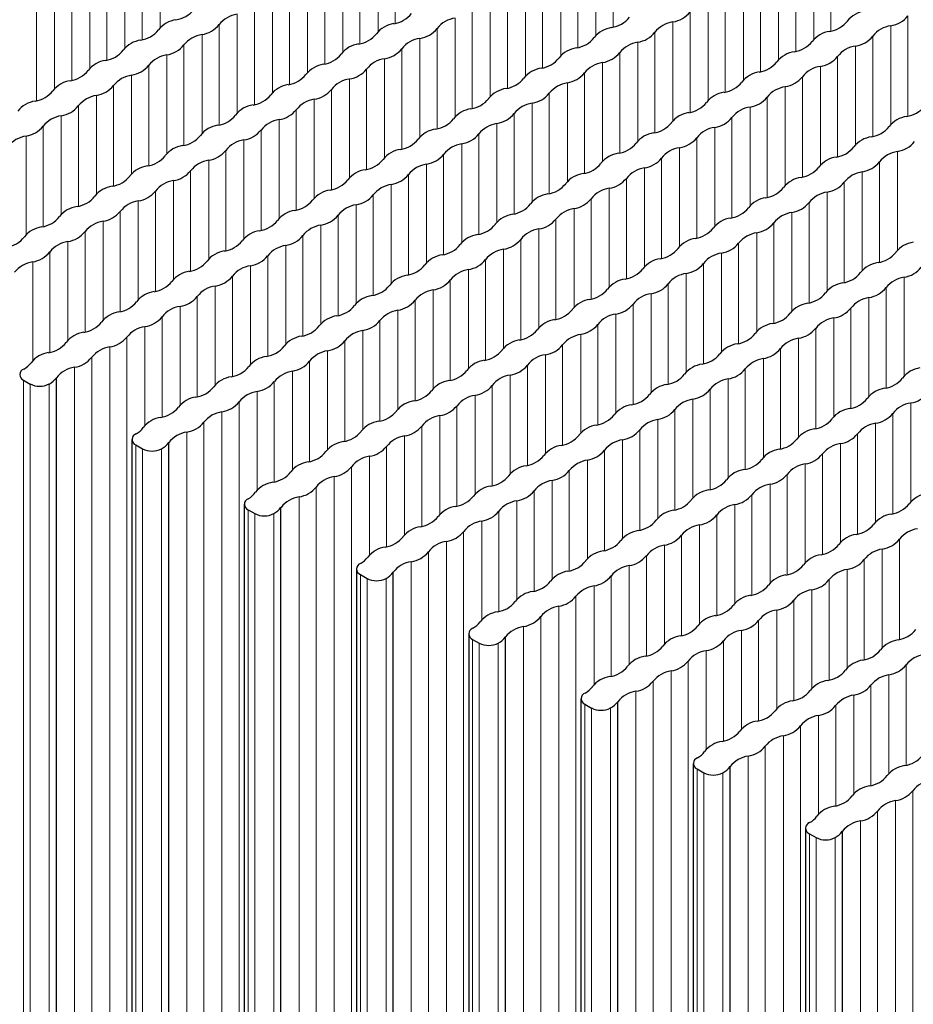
# Paper-space layout 'Blatt2' of a CAD drawing. Header units: millimetres. Extents: x 5 to 418, y 2 to 292.
# Tile 65 of 77: x 254 to 267, y 213 to 228. Entities that reach past the tile are written whole.
import ezdxf

# ---------------------------------------------------------------- set-up
doc = ezdxf.new("R2010")
doc.units = ezdxf.units.MM

psp = doc.layouts.new('Blatt2')

# ---------------------------------------------------------------- linework, layer by layer
at = {"color": 7, "linetype": 'Continuous', "lineweight": 18}
for p, q in [((259.108, 227.893), (259.108, 229.384)), ((255.615, 227.827), (255.615, 229.294)), ((258.853, 227.77), (258.853, 229.237)), ((262.347, 227.836), (262.347, 229.327)), ((265.585, 227.778), (265.585, 229.27)), ((255.346, 227.648), (255.346, 229.139)), ((262.092, 227.713), (262.092, 229.18)), ((265.331, 227.655), (265.331, 229.123)), ((255.092, 227.525), (255.092, 228.992)), ((258.585, 227.591), (258.585, 229.082)), ((261.823, 227.533), (261.823, 229.025)), ((265.062, 227.476), (265.062, 228.968)), ((254.823, 227.346), (254.823, 228.837)), ((258.33, 227.468), (258.33, 228.935)), ((261.569, 227.411), (261.569, 228.878)), ((264.807, 227.353), (264.807, 228.821)), ((254.568, 227.223), (254.568, 228.69)), ((258.062, 227.289), (258.062, 228.78)), ((261.3, 227.231), (261.3, 228.723)), ((264.539, 227.174), (264.539, 228.666)), ((254.3, 227.044), (254.3, 228.535)), ((257.807, 227.166), (257.807, 228.633)), ((261.045, 227.108), (261.045, 228.576)), ((264.284, 227.051), (264.284, 228.519)), ((254.045, 226.921), (254.045, 228.388)), ((257.538, 226.986), (257.538, 228.478)), ((260.777, 226.929), (260.777, 228.421)), ((264.015, 226.872), (264.015, 228.364)), ((253.777, 226.742), (253.777, 228.233)), ((257.284, 226.864), (257.284, 228.331)), ((260.522, 226.806), (260.522, 228.274)), ((263.761, 226.749), (263.761, 228.217)), ((257.015, 226.684), (257.015, 228.176)), ((260.254, 226.627), (260.254, 228.119)), ((256.76, 226.561), (256.76, 228.029)), ((259.999, 226.504), (259.999, 227.972)), ((263.492, 226.57), (263.492, 228.062)), ((266.731, 226.513), (266.731, 228.004)), ((256.492, 226.382), (256.492, 227.874)), ((259.73, 226.325), (259.73, 227.817)), ((263.237, 226.447), (263.237, 227.915)), ((266.476, 226.39), (266.476, 227.857)), ((256.237, 226.259), (256.237, 227.727)), ((259.476, 226.202), (259.476, 227.67)), ((262.969, 226.268), (262.969, 227.76)), ((266.207, 226.211), (266.207, 227.702)), ((255.969, 226.08), (255.969, 227.572)), ((259.207, 226.023), (259.207, 227.515)), ((262.714, 226.145), (262.714, 227.613)), ((265.953, 226.088), (265.953, 227.555)), ((255.714, 225.957), (255.714, 227.425)), ((258.952, 225.9), (258.952, 227.368)), ((262.446, 225.966), (262.446, 227.457)), ((265.684, 225.909), (265.684, 227.4)), ((255.445, 225.778), (255.445, 227.27)), ((258.684, 225.721), (258.684, 227.213)), ((262.191, 225.843), (262.191, 227.31)), ((265.43, 225.786), (265.43, 227.253)), ((255.191, 225.655), (255.191, 227.123)), ((258.429, 225.598), (258.429, 227.066)), ((261.922, 225.664), (261.922, 227.155)), ((265.161, 225.607), (265.161, 227.098)), ((254.922, 225.476), (254.922, 226.968)), ((258.161, 225.419), (258.161, 226.91)), ((261.668, 225.541), (261.668, 227.008)), ((264.906, 225.484), (264.906, 226.951)), ((254.667, 225.353), (254.667, 226.821)), ((257.906, 225.296), (257.906, 226.763)), ((261.399, 225.362), (261.399, 226.853)), ((264.638, 225.305), (264.638, 226.796)), ((254.399, 225.174), (254.399, 226.666)), ((257.637, 225.117), (257.637, 226.608)), ((261.144, 225.239), (261.144, 226.706)), ((264.383, 225.182), (264.383, 226.649)), ((254.144, 225.051), (254.144, 226.519)), ((257.383, 224.994), (257.383, 226.461)), ((260.876, 225.06), (260.876, 226.551)), ((264.114, 225.003), (264.114, 226.494)), ((253.876, 224.872), (253.876, 226.364)), ((260.621, 224.937), (260.621, 226.404)), ((263.86, 224.88), (263.86, 226.347)), ((253.621, 224.749), (253.621, 226.216)), ((257.114, 224.815), (257.114, 226.306)), ((260.353, 224.758), (260.353, 226.249)), ((263.591, 224.701), (263.591, 226.192)), ((256.859, 224.692), (256.859, 226.159)), ((260.098, 224.635), (260.098, 226.102)), ((263.336, 224.578), (263.336, 226.045)), ((256.591, 224.513), (256.591, 226.004)), ((259.829, 224.456), (259.829, 225.947)), ((263.068, 224.398), (263.068, 225.89)), ((266.575, 224.52), (266.575, 225.988)), ((256.336, 224.39), (256.336, 225.857)), ((259.575, 224.333), (259.575, 225.8)), ((262.813, 224.275), (262.813, 225.743)), ((266.306, 224.341), (266.306, 225.833)), ((256.068, 224.211), (256.068, 225.702)), ((259.306, 224.154), (259.306, 225.645)), ((262.545, 224.096), (262.545, 225.588)), ((266.052, 224.218), (266.052, 225.686)), ((255.813, 224.088), (255.813, 225.555)), ((259.051, 224.031), (259.051, 225.498)), ((262.29, 223.973), (262.29, 225.441)), ((265.783, 224.039), (265.783, 225.531)), ((255.544, 223.909), (255.544, 225.4)), ((258.783, 223.851), (258.783, 225.343)), ((262.021, 223.794), (262.021, 225.286)), ((265.529, 223.916), (265.529, 225.384)), ((255.29, 223.786), (255.29, 225.253)), ((258.528, 223.729), (258.528, 225.196)), ((261.767, 223.671), (261.767, 225.139)), ((265.26, 223.737), (265.26, 225.229)), ((255.021, 223.607), (255.021, 225.098)), ((258.26, 223.549), (258.26, 225.041)), ((265.005, 223.614), (265.005, 225.082)), ((254.766, 223.484), (254.766, 224.951)), ((258.005, 223.426), (258.005, 224.894)), ((261.498, 223.492), (261.498, 224.984)), ((264.737, 223.435), (264.737, 224.927)), ((254.498, 223.304), (254.498, 224.796)), ((257.736, 223.247), (257.736, 224.739)), ((261.243, 223.369), (261.243, 224.837)), ((264.482, 223.312), (264.482, 224.78)), ((254.243, 223.182), (254.243, 224.649)), ((257.482, 223.124), (257.482, 224.592)), ((260.975, 223.19), (260.975, 224.682)), ((264.213, 223.133), (264.213, 224.625)), ((253.975, 223.002), (253.975, 224.494)), ((257.213, 222.945), (257.213, 224.437)), ((260.72, 223.067), (260.72, 224.535)), ((263.959, 223.01), (263.959, 224.478)), ((253.72, 222.879), (253.72, 224.347)), ((256.958, 222.822), (256.958, 224.29)), ((260.452, 222.888), (260.452, 224.38)), ((263.69, 222.831), (263.69, 224.322)), ((256.69, 222.643), (256.69, 224.135)), ((260.197, 222.765), (260.197, 224.233)), ((263.435, 222.708), (263.435, 224.175)), ((266.674, 222.651), (266.674, 224.118)), ((256.435, 222.52), (256.435, 223.988)), ((259.928, 222.586), (259.928, 224.078)), ((263.167, 222.529), (263.167, 224.02)), ((256.167, 222.341), (256.167, 223.833)), ((259.674, 222.463), (259.674, 223.931)), ((262.912, 222.406), (262.912, 223.873)), ((266.405, 222.472), (266.405, 223.963)), ((255.912, 222.218), (255.912, 223.686)), ((259.405, 222.284), (259.405, 223.775)), ((262.644, 222.227), (262.644, 223.718)), ((266.151, 222.349), (266.151, 223.816)), ((255.643, 222.039), (255.643, 223.531)), ((259.15, 222.161), (259.15, 223.628)), ((262.389, 222.104), (262.389, 223.571)), ((265.882, 222.17), (265.882, 223.661)), ((255.389, 221.916), (255.389, 223.384)), ((258.882, 221.982), (258.882, 223.473)), ((262.12, 221.925), (262.12, 223.416)), ((265.628, 222.047), (265.628, 223.514)), ((258.627, 221.859), (258.627, 223.326)), ((261.866, 221.802), (261.866, 223.269)), ((265.359, 221.868), (265.359, 223.359)), ((255.12, 143.207), (255.12, 223.228)), ((258.359, 221.68), (258.359, 223.171)), ((261.597, 221.623), (261.597, 223.114)), ((265.104, 221.745), (265.104, 223.212)), ((254.865, 143.06), (254.865, 223.081)), ((258.104, 221.557), (258.104, 223.024)), ((261.342, 221.5), (261.342, 222.967)), ((264.836, 221.566), (264.836, 223.057)), ((254.597, 142.905), (254.597, 222.926)), ((257.835, 221.378), (257.835, 222.869)), ((261.074, 221.321), (261.074, 222.812)), ((264.581, 221.443), (264.581, 222.91)), ((254.342, 142.758), (254.342, 222.779)), ((257.581, 221.255), (257.581, 222.722)), ((260.819, 221.198), (260.819, 222.665)), ((264.312, 221.263), (264.312, 222.755)), ((253.584, 142.567), (253.584, 222.588)), ((253.684, 142.51), (253.684, 222.531)), ((253.966, 142.51), (253.966, 222.531)), ((257.312, 221.076), (257.312, 222.567)), ((260.551, 221.019), (260.551, 222.51)), ((264.058, 221.14), (264.058, 222.608)), ((257.057, 220.953), (257.057, 222.42)), ((260.296, 220.896), (260.296, 222.363)), ((263.789, 220.961), (263.789, 222.453)), ((256.789, 142.244), (256.789, 222.265)), ((260.027, 220.716), (260.027, 222.208)), ((263.534, 220.838), (263.534, 222.306)), ((266.773, 220.781), (266.773, 222.249)), ((256.534, 142.097), (256.534, 222.118)), ((263.266, 220.659), (263.266, 222.151)), ((266.504, 220.602), (266.504, 222.094)), ((256.266, 141.942), (256.266, 221.963)), ((259.773, 220.593), (259.773, 222.061)), ((263.011, 220.536), (263.011, 222.004)), ((266.25, 220.479), (266.25, 221.947)), ((256.011, 141.795), (256.011, 221.816)), ((259.504, 220.414), (259.504, 221.906)), ((262.743, 220.357), (262.743, 221.849)), ((265.981, 220.3), (265.981, 221.792)), ((255.253, 141.604), (255.253, 221.625)), ((259.249, 220.291), (259.249, 221.759)), ((262.488, 220.234), (262.488, 221.702)), ((265.726, 220.177), (265.726, 221.645)), ((255.352, 141.547), (255.352, 221.568)), ((255.635, 141.547), (255.635, 221.568)), ((258.981, 220.112), (258.981, 221.604)), ((262.219, 220.055), (262.219, 221.547)), ((265.458, 219.998), (265.458, 221.49)), ((258.726, 219.989), (258.726, 221.457)), ((261.965, 219.932), (261.965, 221.4)), ((265.203, 219.875), (265.203, 221.343)), ((258.458, 141.281), (258.458, 221.302)), ((261.696, 219.753), (261.696, 221.245)), ((264.935, 219.696), (264.935, 221.187)), ((258.203, 141.134), (258.203, 221.155)), ((261.441, 219.63), (261.441, 221.098)), ((264.68, 219.573), (264.68, 221.04)), ((257.934, 140.979), (257.934, 221)), ((261.173, 219.451), (261.173, 220.943)), ((257.68, 140.832), (257.68, 220.853)), ((260.918, 219.328), (260.918, 220.796)), ((264.411, 219.394), (264.411, 220.885)), ((256.922, 140.64), (256.922, 220.661)), ((257.021, 140.583), (257.021, 220.604)), ((257.304, 140.583), (257.304, 220.604)), ((260.65, 219.149), (260.65, 220.64)), ((264.157, 219.271), (264.157, 220.738)), ((260.395, 219.026), (260.395, 220.493)), ((263.888, 219.092), (263.888, 220.583)), ((260.126, 140.317), (260.126, 220.338)), ((263.633, 218.969), (263.633, 220.436)), ((259.872, 140.17), (259.872, 220.191)), ((263.365, 218.79), (263.365, 220.281)), ((266.603, 218.733), (266.603, 220.224)), ((259.603, 140.015), (259.603, 220.036)), ((263.11, 218.667), (263.11, 220.134)), ((266.349, 218.61), (266.349, 220.077)), ((259.348, 139.868), (259.348, 219.889)), ((262.842, 218.488), (262.842, 219.979)), ((266.08, 218.431), (266.08, 219.922)), ((262.587, 218.365), (262.587, 219.832)), ((265.825, 218.308), (265.825, 219.775)), ((258.591, 139.677), (258.591, 219.698)), ((258.69, 139.62), (258.69, 219.641)), ((258.973, 139.62), (258.973, 219.641)), ((262.318, 218.186), (262.318, 219.677)), ((265.557, 218.128), (265.557, 219.62)), ((262.064, 218.063), (262.064, 219.53)), ((265.302, 218.005), (265.302, 219.473)), ((261.795, 139.354), (261.795, 219.375)), ((265.034, 217.826), (265.034, 219.318)), ((261.54, 139.207), (261.54, 219.228)), ((264.779, 217.703), (264.779, 219.171)), ((261.272, 139.052), (261.272, 219.073)), ((264.51, 217.524), (264.51, 219.016)), ((261.017, 138.905), (261.017, 218.926)), ((264.256, 217.401), (264.256, 218.869)), ((260.26, 138.714), (260.26, 218.735)), ((263.987, 217.222), (263.987, 218.714)), ((260.359, 138.657), (260.359, 218.678)), ((260.641, 138.657), (260.641, 218.678)), ((263.732, 217.099), (263.732, 218.567)), ((263.464, 138.391), (263.464, 218.412)), ((263.209, 138.244), (263.209, 218.265)), ((266.702, 216.863), (266.702, 218.355)), ((262.941, 138.089), (262.941, 218.11)), ((266.448, 216.74), (266.448, 218.207)), ((266.179, 216.561), (266.179, 218.052)), ((262.686, 137.942), (262.686, 217.963)), ((265.924, 216.438), (265.924, 217.905)), ((261.928, 137.75), (261.928, 217.771)), ((262.027, 137.693), (262.027, 217.714)), ((262.31, 137.693), (262.31, 217.714)), ((265.656, 216.259), (265.656, 217.75)), ((265.401, 216.136), (265.401, 217.603)), ((265.133, 137.427), (265.133, 217.448)), ((264.878, 137.28), (264.878, 217.301)), ((264.609, 137.125), (264.609, 217.146)), ((264.355, 136.978), (264.355, 216.999)), ((263.597, 136.787), (263.597, 216.808)), ((263.696, 136.73), (263.696, 216.751)), ((263.979, 136.73), (263.979, 216.751)), ((266.801, 136.464), (266.801, 216.485)), ((266.547, 136.317), (266.547, 216.338)), ((266.278, 136.162), (266.278, 216.183)), ((266.023, 136.015), (266.023, 216.036)), ((265.266, 135.824), (265.266, 215.845)), ((265.365, 135.766), (265.365, 215.787)), ((265.648, 135.766), (265.648, 215.787))]:
    psp.add_line(p, q, dxfattribs=at)
at = {"color": 7, "linetype": 'Continuous', "lineweight": 25}
for p, q in [((253.584, 222.588), (253.684, 222.531)), ((254.074, 142.603), (254.074, 222.624)), ((255.195, 221.706), (255.195, 141.685)), ((255.253, 221.625), (255.352, 221.568)), ((255.742, 141.64), (255.742, 221.661)), ((256.863, 220.743), (256.863, 140.722)), ((256.922, 220.661), (257.021, 220.604)), ((257.411, 140.677), (257.411, 220.698)), ((258.532, 219.78), (258.532, 139.759)), ((259.08, 139.713), (259.08, 219.734)), ((258.591, 219.698), (258.69, 219.641)), ((260.201, 218.816), (260.201, 138.795)), ((260.26, 218.735), (260.359, 218.678)), ((260.749, 138.75), (260.749, 218.771)), ((261.87, 217.853), (261.87, 137.832)), ((261.928, 217.771), (262.027, 217.714)), ((262.417, 137.787), (262.417, 217.808)), ((263.539, 216.89), (263.539, 136.869)), ((263.597, 216.808), (263.696, 216.751)), ((264.086, 136.823), (264.086, 216.844)), ((265.207, 215.926), (265.207, 135.905)), ((265.266, 215.845), (265.365, 215.787)), ((265.755, 135.86), (265.755, 215.881))]:
    psp.add_line(p, q, dxfattribs=at)
for centre, radius, start, end in [((255.786, 228.361), 0.421, 278.7581, 321.2365), ((266.147, 227.674), 0.406, 98.3389, 141.6557), ((255.909, 227.544), 0.406, 98.3389, 141.6557), ((256.821, 227.613), 0.42, 98.3462, 141.6484), ((259.024, 228.304), 0.421, 278.7581, 321.2365), ((260.06, 227.556), 0.42, 98.3462, 141.6484), ((262.263, 228.247), 0.421, 278.7581, 321.2365), ((263.176, 228.316), 0.406, 278.7655, 321.2291), ((265.501, 228.189), 0.421, 278.7581, 321.2365), ((266.414, 228.259), 0.406, 278.7655, 321.2291), ((255.262, 228.059), 0.421, 278.7581, 321.2365), ((256.175, 228.128), 0.406, 278.7655, 321.2291), ((259.147, 227.487), 0.406, 98.3389, 141.6557), ((259.414, 228.071), 0.406, 278.7655, 321.2291), ((262.386, 227.429), 0.406, 98.3389, 141.6557), ((263.298, 227.499), 0.42, 98.3462, 141.6484), ((265.624, 227.372), 0.406, 98.3389, 141.6557), ((266.537, 227.442), 0.42, 98.3462, 141.6484), ((255.385, 227.242), 0.406, 98.3389, 141.6557), ((256.298, 227.311), 0.42, 98.3462, 141.6484), ((258.501, 228.002), 0.421, 278.7581, 321.2365), ((259.537, 227.254), 0.42, 98.3462, 141.6484), ((261.74, 227.944), 0.421, 278.7581, 321.2365), ((262.652, 228.014), 0.406, 278.7655, 321.2291), ((264.978, 227.887), 0.421, 278.7581, 321.2365), ((265.891, 227.957), 0.406, 278.7655, 321.2291), ((254.739, 227.757), 0.421, 278.7581, 321.2365), ((255.652, 227.826), 0.406, 278.7655, 321.2291), ((258.624, 227.185), 0.406, 98.3389, 141.6557), ((258.891, 227.769), 0.406, 278.7655, 321.2291), ((261.862, 227.127), 0.406, 98.3389, 141.6557), ((262.775, 227.197), 0.42, 98.3462, 141.6484), ((266.014, 227.14), 0.42, 98.3462, 141.6484), ((254.862, 226.94), 0.406, 98.3389, 141.6557), ((255.775, 227.009), 0.42, 98.3462, 141.6484), ((257.978, 227.7), 0.421, 278.7581, 321.2365), ((259.013, 226.952), 0.42, 98.3462, 141.6484), ((261.216, 227.642), 0.421, 278.7581, 321.2365), ((262.129, 227.712), 0.406, 278.7655, 321.2291), ((265.101, 227.07), 0.406, 98.3389, 141.6557), ((265.368, 227.655), 0.406, 278.7655, 321.2291), ((254.216, 227.455), 0.421, 278.7581, 321.2365), ((255.129, 227.524), 0.406, 278.7655, 321.2291), ((258.101, 226.882), 0.406, 98.3389, 141.6557), ((258.367, 227.467), 0.406, 278.7655, 321.2291), ((261.339, 226.825), 0.406, 98.3389, 141.6557), ((262.252, 226.895), 0.42, 98.3462, 141.6484), ((264.455, 227.585), 0.421, 278.7581, 321.2365), ((265.491, 226.838), 0.42, 98.3462, 141.6484), ((254.339, 226.638), 0.406, 98.3389, 141.6557), ((255.252, 226.707), 0.42, 98.3462, 141.6484), ((257.454, 227.397), 0.421, 278.7581, 321.2365), ((258.49, 226.65), 0.42, 98.3462, 141.6484), ((260.693, 227.34), 0.421, 278.7581, 321.2365), ((261.606, 227.41), 0.406, 278.7655, 321.2291), ((264.578, 226.768), 0.406, 98.3389, 141.6557), ((264.844, 227.353), 0.406, 278.7655, 321.2291), ((254.605, 227.222), 0.406, 278.7655, 321.2291), ((257.577, 226.58), 0.406, 98.3389, 141.6557), ((257.844, 227.165), 0.406, 278.7655, 321.2291), ((260.816, 226.523), 0.406, 98.3389, 141.6557), ((261.729, 226.593), 0.42, 98.3462, 141.6484), ((263.932, 227.283), 0.421, 278.7581, 321.2365), ((264.967, 226.535), 0.42, 98.3462, 141.6484), ((253.693, 227.153), 0.421, 278.7581, 321.2365), ((254.728, 226.405), 0.42, 98.3462, 141.6484), ((256.931, 227.095), 0.421, 278.7581, 321.2365), ((257.967, 226.348), 0.42, 98.3462, 141.6484), ((260.17, 227.038), 0.421, 278.7581, 321.2365), ((261.083, 227.108), 0.406, 278.7655, 321.2291), ((264.054, 226.466), 0.406, 98.3389, 141.6557), ((264.321, 227.05), 0.406, 278.7655, 321.2291), ((253.816, 226.335), 0.406, 98.3389, 141.6557), ((254.082, 226.92), 0.406, 278.7655, 321.2291), ((257.054, 226.278), 0.406, 98.3389, 141.6557), ((257.321, 226.863), 0.406, 278.7655, 321.2291), ((260.293, 226.221), 0.406, 98.3389, 141.6557), ((261.205, 226.291), 0.42, 98.3462, 141.6484), ((263.408, 226.981), 0.421, 278.7581, 321.2365), ((264.444, 226.233), 0.42, 98.3462, 141.6484), ((266.647, 226.924), 0.421, 278.7581, 321.2365), ((254.205, 226.103), 0.42, 98.3462, 141.6484), ((256.408, 226.793), 0.421, 278.7581, 321.2365), ((257.444, 226.046), 0.42, 98.3462, 141.6484), ((259.646, 226.736), 0.421, 278.7581, 321.2365), ((260.559, 226.806), 0.406, 278.7655, 321.2291), ((263.531, 226.164), 0.406, 98.3389, 141.6557), ((263.798, 226.748), 0.406, 278.7655, 321.2291), ((266.77, 226.107), 0.406, 98.3389, 141.6557), ((253.559, 226.618), 0.406, 278.7655, 321.2291), ((256.531, 225.976), 0.406, 98.3389, 141.6557), ((259.769, 225.919), 0.406, 98.3389, 141.6557), ((260.682, 225.988), 0.42, 98.3462, 141.6484), ((262.885, 226.679), 0.421, 278.7581, 321.2365), ((263.921, 225.931), 0.42, 98.3462, 141.6484), ((266.124, 226.622), 0.421, 278.7581, 321.2365), ((253.682, 225.801), 0.42, 98.3462, 141.6484), ((255.885, 226.491), 0.421, 278.7581, 321.2365), ((256.797, 226.561), 0.406, 278.7655, 321.2291), ((259.123, 226.434), 0.421, 278.7581, 321.2365), ((260.036, 226.503), 0.406, 278.7655, 321.2291), ((263.008, 225.862), 0.406, 98.3389, 141.6557), ((263.275, 226.446), 0.406, 278.7655, 321.2291), ((266.246, 225.805), 0.406, 98.3389, 141.6557), ((256.008, 225.674), 0.406, 98.3389, 141.6557), ((256.92, 225.744), 0.42, 98.3462, 141.6484), ((259.246, 225.617), 0.406, 98.3389, 141.6557), ((260.159, 225.686), 0.42, 98.3462, 141.6484), ((262.362, 226.377), 0.421, 278.7581, 321.2365), ((263.397, 225.629), 0.42, 98.3462, 141.6484), ((265.6, 226.32), 0.421, 278.7581, 321.2365), ((266.513, 226.389), 0.406, 278.7655, 321.2291), ((255.361, 226.189), 0.421, 278.7581, 321.2365), ((256.274, 226.259), 0.406, 278.7655, 321.2291), ((258.6, 226.132), 0.421, 278.7581, 321.2365), ((259.513, 226.201), 0.406, 278.7655, 321.2291), ((262.485, 225.56), 0.406, 98.3389, 141.6557), ((262.751, 226.144), 0.406, 278.7655, 321.2291), ((265.723, 225.503), 0.406, 98.3389, 141.6557), ((266.636, 225.572), 0.42, 98.3462, 141.6484), ((255.484, 225.372), 0.406, 98.3389, 141.6557), ((256.397, 225.441), 0.42, 98.3462, 141.6484), ((259.636, 225.384), 0.42, 98.3462, 141.6484), ((261.839, 226.075), 0.421, 278.7581, 321.2365), ((262.874, 225.327), 0.42, 98.3462, 141.6484), ((265.077, 226.018), 0.421, 278.7581, 321.2365), ((265.99, 226.087), 0.406, 278.7655, 321.2291), ((254.838, 225.887), 0.421, 278.7581, 321.2365), ((255.751, 225.956), 0.406, 278.7655, 321.2291), ((258.723, 225.315), 0.406, 98.3389, 141.6557), ((258.99, 225.899), 0.406, 278.7655, 321.2291), ((261.961, 225.258), 0.406, 98.3389, 141.6557), ((262.228, 225.842), 0.406, 278.7655, 321.2291), ((265.2, 225.201), 0.406, 98.3389, 141.6557), ((266.113, 225.27), 0.42, 98.3462, 141.6484), ((254.961, 225.07), 0.406, 98.3389, 141.6557), ((255.874, 225.139), 0.42, 98.3462, 141.6484), ((258.077, 225.83), 0.421, 278.7581, 321.2365), ((259.112, 225.082), 0.42, 98.3462, 141.6484), ((261.315, 225.773), 0.421, 278.7581, 321.2365), ((262.351, 225.025), 0.42, 98.3462, 141.6484), ((264.554, 225.716), 0.421, 278.7581, 321.2365), ((265.467, 225.785), 0.406, 278.7655, 321.2291), ((254.315, 225.585), 0.421, 278.7581, 321.2365), ((255.228, 225.654), 0.406, 278.7655, 321.2291), ((258.2, 225.013), 0.406, 98.3389, 141.6557), ((258.466, 225.597), 0.406, 278.7655, 321.2291), ((261.438, 224.956), 0.406, 98.3389, 141.6557), ((261.705, 225.54), 0.406, 278.7655, 321.2291), ((264.677, 224.899), 0.406, 98.3389, 141.6557), ((265.59, 224.968), 0.42, 98.3462, 141.6484), ((254.438, 224.768), 0.406, 98.3389, 141.6557), ((255.351, 224.837), 0.42, 98.3462, 141.6484), ((257.553, 225.528), 0.421, 278.7581, 321.2365), ((258.589, 224.78), 0.42, 98.3462, 141.6484), ((260.792, 225.471), 0.421, 278.7581, 321.2365), ((261.828, 224.723), 0.42, 98.3462, 141.6484), ((264.031, 225.414), 0.421, 278.7581, 321.2365), ((264.943, 225.483), 0.406, 278.7655, 321.2291), ((253.792, 225.283), 0.421, 278.7581, 321.2365), ((254.704, 225.352), 0.406, 278.7655, 321.2291), ((257.676, 224.711), 0.406, 98.3389, 141.6557), ((257.943, 225.295), 0.406, 278.7655, 321.2291), ((260.915, 224.654), 0.406, 98.3389, 141.6557), ((264.153, 224.596), 0.406, 98.3389, 141.6557), ((265.066, 224.666), 0.42, 98.3462, 141.6484), ((253.915, 224.466), 0.406, 98.3389, 141.6557), ((254.827, 224.535), 0.42, 98.3462, 141.6484), ((257.03, 225.226), 0.421, 278.7581, 321.2365), ((258.066, 224.478), 0.42, 98.3462, 141.6484), ((260.269, 225.169), 0.421, 278.7581, 321.2365), ((261.182, 225.238), 0.406, 278.7655, 321.2291), ((263.507, 225.112), 0.421, 278.7581, 321.2365), ((264.42, 225.181), 0.406, 278.7655, 321.2291), ((253.268, 224.981), 0.421, 278.7581, 321.2365), ((254.181, 225.05), 0.406, 278.7655, 321.2291), ((257.153, 224.409), 0.406, 98.3389, 141.6557), ((257.42, 224.993), 0.406, 278.7655, 321.2291), ((260.392, 224.352), 0.406, 98.3389, 141.6557), ((261.304, 224.421), 0.42, 98.3462, 141.6484), ((264.543, 224.364), 0.42, 98.3462, 141.6484), ((254.304, 224.233), 0.42, 98.3462, 141.6484), ((256.507, 224.924), 0.421, 278.7581, 321.2365), ((257.543, 224.176), 0.42, 98.3462, 141.6484), ((259.745, 224.867), 0.421, 278.7581, 321.2365), ((260.658, 224.936), 0.406, 278.7655, 321.2291), ((263.63, 224.294), 0.406, 98.3389, 141.6557), ((263.897, 224.879), 0.406, 278.7655, 321.2291), ((266.869, 224.237), 0.406, 98.3389, 141.6557), ((253.658, 224.748), 0.406, 278.7655, 321.2291), ((256.63, 224.107), 0.406, 98.3389, 141.6557), ((256.896, 224.691), 0.406, 278.7655, 321.2291), ((259.868, 224.05), 0.406, 98.3389, 141.6557), ((260.781, 224.119), 0.42, 98.3462, 141.6484), ((262.984, 224.809), 0.421, 278.7581, 321.2365), ((264.02, 224.062), 0.42, 98.3462, 141.6484), ((266.223, 224.752), 0.421, 278.7581, 321.2365), ((253.781, 223.931), 0.42, 98.3462, 141.6484), ((255.984, 224.622), 0.421, 278.7581, 321.2365), ((257.019, 223.874), 0.42, 98.3462, 141.6484), ((259.222, 224.565), 0.421, 278.7581, 321.2365), ((260.135, 224.634), 0.406, 278.7655, 321.2291), ((263.107, 223.992), 0.406, 98.3389, 141.6557), ((263.374, 224.577), 0.406, 278.7655, 321.2291), ((266.345, 223.935), 0.406, 98.3389, 141.6557), ((266.612, 224.52), 0.406, 278.7655, 321.2291), ((256.107, 223.805), 0.406, 98.3389, 141.6557), ((256.373, 224.389), 0.406, 278.7655, 321.2291), ((259.345, 223.747), 0.406, 98.3389, 141.6557), ((260.258, 223.817), 0.42, 98.3462, 141.6484), ((262.461, 224.507), 0.421, 278.7581, 321.2365), ((263.496, 223.76), 0.42, 98.3462, 141.6484), ((265.699, 224.45), 0.421, 278.7581, 321.2365), ((266.735, 223.703), 0.42, 98.3462, 141.6484), ((255.46, 224.32), 0.421, 278.7581, 321.2365), ((256.496, 223.572), 0.42, 98.3462, 141.6484), ((258.699, 224.262), 0.421, 278.7581, 321.2365), ((259.612, 224.332), 0.406, 278.7655, 321.2291), ((262.584, 223.69), 0.406, 98.3389, 141.6557), ((262.85, 224.275), 0.406, 278.7655, 321.2291), ((265.822, 223.633), 0.406, 98.3389, 141.6557), ((255.583, 223.503), 0.406, 98.3389, 141.6557), ((255.85, 224.087), 0.406, 278.7655, 321.2291), ((258.822, 223.445), 0.406, 98.3389, 141.6557), ((259.735, 223.515), 0.42, 98.3462, 141.6484), ((261.937, 224.205), 0.421, 278.7581, 321.2365), ((262.973, 223.458), 0.42, 98.3462, 141.6484), ((265.176, 224.148), 0.421, 278.7581, 321.2365), ((266.089, 224.218), 0.406, 278.7655, 321.2291), ((254.937, 224.018), 0.421, 278.7581, 321.2365), ((255.973, 223.27), 0.42, 98.3462, 141.6484), ((258.176, 223.96), 0.421, 278.7581, 321.2365), ((259.089, 224.03), 0.406, 278.7655, 321.2291), ((262.06, 223.388), 0.406, 98.3389, 141.6557), ((262.327, 223.973), 0.406, 278.7655, 321.2291), ((265.299, 223.331), 0.406, 98.3389, 141.6557), ((266.212, 223.4), 0.42, 98.3462, 141.6484), ((255.06, 223.2), 0.406, 98.3389, 141.6557), ((255.327, 223.785), 0.406, 278.7655, 321.2291), ((258.299, 223.143), 0.406, 98.3389, 141.6557), ((259.211, 223.213), 0.42, 98.3462, 141.6484), ((261.414, 223.903), 0.421, 278.7581, 321.2365), ((262.45, 223.156), 0.42, 98.3462, 141.6484), ((264.653, 223.846), 0.421, 278.7581, 321.2365), ((265.566, 223.915), 0.406, 278.7655, 321.2291), ((254.414, 223.715), 0.421, 278.7581, 321.2365), ((255.45, 222.968), 0.42, 98.3462, 141.6484), ((257.652, 223.658), 0.421, 278.7581, 321.2365), ((258.565, 223.728), 0.406, 278.7655, 321.2291), ((261.537, 223.086), 0.406, 98.3389, 141.6557), ((261.804, 223.671), 0.406, 278.7655, 321.2291), ((264.776, 223.029), 0.406, 98.3389, 141.6557), ((265.688, 223.098), 0.42, 98.3462, 141.6484), ((254.537, 222.898), 0.406, 98.3389, 141.6557), ((257.775, 222.841), 0.406, 98.3389, 141.6557), ((258.688, 222.911), 0.42, 98.3462, 141.6484), ((260.891, 223.601), 0.421, 278.7581, 321.2365), ((261.927, 222.853), 0.42, 98.3462, 141.6484), ((264.13, 223.544), 0.421, 278.7581, 321.2365), ((265.042, 223.613), 0.406, 278.7655, 321.2291), ((253.891, 223.413), 0.421, 278.7581, 321.2365), ((254.803, 223.483), 0.406, 278.7655, 321.2291), ((257.129, 223.356), 0.421, 278.7581, 321.2365), ((258.042, 223.426), 0.406, 278.7655, 321.2291), ((261.014, 222.784), 0.406, 98.3389, 141.6557), ((261.281, 223.368), 0.406, 278.7655, 321.2291), ((264.252, 222.727), 0.406, 98.3389, 141.6557), ((265.165, 222.796), 0.42, 98.3462, 141.6484), ((254.014, 222.596), 0.406, 98.3389, 141.6557), ((254.926, 222.666), 0.42, 98.3462, 141.6484), ((257.252, 222.539), 0.406, 98.3389, 141.6557), ((258.165, 222.609), 0.42, 98.3462, 141.6484), ((260.368, 223.299), 0.421, 278.7581, 321.2365), ((261.403, 222.551), 0.42, 98.3462, 141.6484), ((263.606, 223.242), 0.421, 278.7581, 321.2365), ((264.519, 223.311), 0.406, 278.7655, 321.2291), ((253.451, 223.017), 0.297, 297.3509, 325.3275), ((254.28, 223.181), 0.406, 278.7655, 321.2291), ((257.519, 223.124), 0.406, 278.7655, 321.2291), ((260.491, 222.482), 0.406, 98.3389, 141.6557), ((260.757, 223.066), 0.406, 278.7655, 321.2291), ((263.729, 222.425), 0.406, 98.3389, 141.6557), ((264.642, 222.494), 0.42, 98.3462, 141.6484), ((253.616, 222.67), 0.0878, 109.0331, 248.9214), ((254.403, 222.364), 0.42, 98.3462, 141.6484), ((256.606, 223.054), 0.421, 278.7581, 321.2365), ((257.642, 222.306), 0.42, 98.3462, 141.6484), ((259.844, 222.997), 0.421, 278.7581, 321.2365), ((260.88, 222.249), 0.42, 98.3462, 141.6484), ((263.083, 222.94), 0.421, 278.7581, 321.2365), ((263.996, 223.009), 0.406, 278.7655, 321.2291), ((266.968, 222.368), 0.406, 98.3389, 141.6557), ((253.825, 222.804), 0.307, 242.6097, 297.3903), ((253.807, 222.822), 0.332, 298.7027, 323.4072), ((256.729, 222.237), 0.406, 98.3389, 141.6557), ((256.995, 222.821), 0.406, 278.7655, 321.2291), ((259.967, 222.18), 0.406, 98.3389, 141.6557), ((260.234, 222.764), 0.406, 278.7655, 321.2291), ((263.206, 222.123), 0.406, 98.3389, 141.6557), ((264.119, 222.192), 0.42, 98.3462, 141.6484), ((266.322, 222.883), 0.421, 278.7581, 321.2365), ((256.083, 222.752), 0.421, 278.7581, 321.2365), ((257.118, 222.004), 0.42, 98.3462, 141.6484), ((259.321, 222.695), 0.421, 278.7581, 321.2365), ((260.357, 221.947), 0.42, 98.3462, 141.6484), ((262.56, 222.638), 0.421, 278.7581, 321.2365), ((263.473, 222.707), 0.406, 278.7655, 321.2291), ((266.444, 222.066), 0.406, 98.3389, 141.6557), ((266.711, 222.65), 0.406, 278.7655, 321.2291), ((256.206, 221.935), 0.406, 98.3389, 141.6557), ((256.472, 222.519), 0.406, 278.7655, 321.2291), ((259.444, 221.878), 0.406, 98.3389, 141.6557), ((259.711, 222.462), 0.406, 278.7655, 321.2291), ((262.683, 221.821), 0.406, 98.3389, 141.6557), ((263.595, 221.89), 0.42, 98.3462, 141.6484), ((265.798, 222.581), 0.421, 278.7581, 321.2365), ((266.834, 221.833), 0.42, 98.3462, 141.6484), ((255.559, 222.45), 0.421, 278.7581, 321.2365), ((256.595, 221.702), 0.42, 98.3462, 141.6484), ((258.798, 222.393), 0.421, 278.7581, 321.2365), ((262.036, 222.336), 0.421, 278.7581, 321.2365), ((262.949, 222.405), 0.406, 278.7655, 321.2291), ((265.921, 221.764), 0.406, 98.3389, 141.6557), ((266.188, 222.348), 0.406, 278.7655, 321.2291), ((255.682, 221.633), 0.406, 98.3389, 141.6557), ((255.949, 222.217), 0.406, 278.7655, 321.2291), ((258.921, 221.576), 0.406, 98.3389, 141.6557), ((259.834, 221.645), 0.42, 98.3462, 141.6484), ((262.159, 221.519), 0.406, 98.3389, 141.6557), ((263.072, 221.588), 0.42, 98.3462, 141.6484), ((265.275, 222.279), 0.421, 278.7581, 321.2365), ((266.311, 221.531), 0.42, 98.3462, 141.6484), ((255.285, 221.707), 0.0878, 109.0331, 248.9214), ((255.12, 222.054), 0.297, 297.3509, 325.3275), ((256.072, 221.4), 0.42, 98.3462, 141.6484), ((258.275, 222.091), 0.421, 278.7581, 321.2365), ((259.188, 222.16), 0.406, 278.7655, 321.2291), ((261.513, 222.034), 0.421, 278.7581, 321.2365), ((262.426, 222.103), 0.406, 278.7655, 321.2291), ((265.398, 221.461), 0.406, 98.3389, 141.6557), ((265.665, 222.046), 0.406, 278.7655, 321.2291), ((255.476, 221.859), 0.332, 298.7027, 323.4072), ((258.398, 221.274), 0.406, 98.3389, 141.6557), ((259.31, 221.343), 0.42, 98.3462, 141.6484), ((262.549, 221.286), 0.42, 98.3462, 141.6484), ((264.752, 221.977), 0.421, 278.7581, 321.2365), ((265.787, 221.229), 0.42, 98.3462, 141.6484), ((255.494, 221.841), 0.307, 242.6097, 297.3903), ((257.751, 221.789), 0.421, 278.7581, 321.2365), ((258.664, 221.858), 0.406, 278.7655, 321.2291), ((261.636, 221.217), 0.406, 98.3389, 141.6557), ((261.903, 221.801), 0.406, 278.7655, 321.2291), ((264.875, 221.159), 0.406, 98.3389, 141.6557), ((265.141, 221.744), 0.406, 278.7655, 321.2291), ((257.874, 220.972), 0.406, 98.3389, 141.6557), ((258.787, 221.041), 0.42, 98.3462, 141.6484), ((260.99, 221.732), 0.421, 278.7581, 321.2365), ((262.026, 220.984), 0.42, 98.3462, 141.6484), ((264.229, 221.674), 0.421, 278.7581, 321.2365), ((265.264, 220.927), 0.42, 98.3462, 141.6484), ((257.228, 221.487), 0.421, 278.7581, 321.2365), ((258.141, 221.556), 0.406, 278.7655, 321.2291), ((261.113, 220.914), 0.406, 98.3389, 141.6557), ((261.38, 221.499), 0.406, 278.7655, 321.2291), ((264.351, 220.857), 0.406, 98.3389, 141.6557), ((264.618, 221.442), 0.406, 278.7655, 321.2291), ((257.351, 220.67), 0.406, 98.3389, 141.6557), ((258.264, 220.739), 0.42, 98.3462, 141.6484), ((260.467, 221.43), 0.421, 278.7581, 321.2365), ((261.502, 220.682), 0.42, 98.3462, 141.6484), ((263.705, 221.372), 0.421, 278.7581, 321.2365), ((264.741, 220.625), 0.42, 98.3462, 141.6484), ((256.788, 221.09), 0.297, 297.3509, 325.3275), ((257.618, 221.254), 0.406, 278.7655, 321.2291), ((260.59, 220.612), 0.406, 98.3389, 141.6557), ((260.856, 221.197), 0.406, 278.7655, 321.2291), ((263.828, 220.555), 0.406, 98.3389, 141.6557), ((267.067, 220.498), 0.406, 98.3389, 141.6557), ((256.954, 220.743), 0.0878, 109.0331, 248.9214), ((257.741, 220.437), 0.42, 98.3462, 141.6484), ((259.943, 221.127), 0.421, 278.7581, 321.2365), ((260.979, 220.38), 0.42, 98.3462, 141.6484), ((263.182, 221.07), 0.421, 278.7581, 321.2365), ((264.095, 221.14), 0.406, 278.7655, 321.2291), ((266.421, 221.013), 0.421, 278.7581, 321.2365), ((257.162, 220.877), 0.307, 242.6097, 297.3903), ((257.144, 220.896), 0.332, 298.7027, 323.4072), ((260.066, 220.31), 0.406, 98.3389, 141.6557), ((260.333, 220.895), 0.406, 278.7655, 321.2291), ((263.305, 220.253), 0.406, 98.3389, 141.6557), ((264.218, 220.323), 0.42, 98.3462, 141.6484), ((259.42, 220.825), 0.421, 278.7581, 321.2365), ((260.456, 220.078), 0.42, 98.3462, 141.6484), ((262.659, 220.768), 0.421, 278.7581, 321.2365), ((263.572, 220.838), 0.406, 278.7655, 321.2291), ((266.543, 220.196), 0.406, 98.3389, 141.6557), ((259.543, 220.008), 0.406, 98.3389, 141.6557), ((259.81, 220.593), 0.406, 278.7655, 321.2291), ((262.782, 219.951), 0.406, 98.3389, 141.6557), ((263.694, 220.021), 0.42, 98.3462, 141.6484), ((265.897, 220.711), 0.421, 278.7581, 321.2365), ((266.933, 219.963), 0.42, 98.3462, 141.6484), ((258.897, 220.523), 0.421, 278.7581, 321.2365), ((259.933, 219.776), 0.42, 98.3462, 141.6484), ((262.135, 220.466), 0.421, 278.7581, 321.2365), ((263.048, 220.536), 0.406, 278.7655, 321.2291), ((266.02, 219.894), 0.406, 98.3389, 141.6557), ((266.287, 220.478), 0.406, 278.7655, 321.2291), ((259.02, 219.706), 0.406, 98.3389, 141.6557), ((259.287, 220.291), 0.406, 278.7655, 321.2291), ((262.258, 219.649), 0.406, 98.3389, 141.6557), ((263.171, 219.718), 0.42, 98.3462, 141.6484), ((265.374, 220.409), 0.421, 278.7581, 321.2365), ((266.41, 219.661), 0.42, 98.3462, 141.6484), ((258.457, 220.127), 0.297, 297.3509, 325.3275), ((259.409, 219.474), 0.42, 98.3462, 141.6484), ((261.612, 220.164), 0.421, 278.7581, 321.2365), ((262.525, 220.233), 0.406, 278.7655, 321.2291), ((265.497, 219.592), 0.406, 98.3389, 141.6557), ((265.764, 220.176), 0.406, 278.7655, 321.2291), ((258.622, 219.78), 0.0878, 109.0331, 248.9214), ((258.813, 219.932), 0.332, 298.7027, 323.4072), ((261.735, 219.347), 0.406, 98.3389, 141.6557), ((262.648, 219.416), 0.42, 98.3462, 141.6484), ((264.851, 220.107), 0.421, 278.7581, 321.2365), ((265.886, 219.359), 0.42, 98.3462, 141.6484), ((258.831, 219.914), 0.307, 242.6097, 297.3903), ((261.089, 219.862), 0.421, 278.7581, 321.2365), ((262.002, 219.931), 0.406, 278.7655, 321.2291), ((264.974, 219.29), 0.406, 98.3389, 141.6557), ((265.24, 219.874), 0.406, 278.7655, 321.2291), ((261.212, 219.045), 0.406, 98.3389, 141.6557), ((262.125, 219.114), 0.42, 98.3462, 141.6484), ((264.328, 219.805), 0.421, 278.7581, 321.2365), ((265.363, 219.057), 0.42, 98.3462, 141.6484), ((260.566, 219.56), 0.421, 278.7581, 321.2365), ((261.479, 219.629), 0.406, 278.7655, 321.2291), ((264.45, 218.988), 0.406, 98.3389, 141.6557), ((264.717, 219.572), 0.406, 278.7655, 321.2291), ((260.689, 218.743), 0.406, 98.3389, 141.6557), ((261.601, 218.812), 0.42, 98.3462, 141.6484), ((263.804, 219.503), 0.421, 278.7581, 321.2365), ((264.84, 218.755), 0.42, 98.3462, 141.6484), ((260.126, 219.164), 0.297, 297.3509, 325.3275), ((260.955, 219.327), 0.406, 278.7655, 321.2291), ((263.927, 218.686), 0.406, 98.3389, 141.6557), ((264.194, 219.27), 0.406, 278.7655, 321.2291), ((260.291, 218.817), 0.0878, 109.0331, 248.9214), ((261.078, 218.51), 0.42, 98.3462, 141.6484), ((263.281, 219.201), 0.421, 278.7581, 321.2365), ((264.317, 218.453), 0.42, 98.3462, 141.6484), ((266.52, 219.144), 0.421, 278.7581, 321.2365), ((260.482, 218.969), 0.332, 298.7027, 323.4072), ((263.404, 218.384), 0.406, 98.3389, 141.6557), ((263.671, 218.968), 0.406, 278.7655, 321.2291), ((266.642, 218.326), 0.406, 98.3389, 141.6557), ((260.5, 218.951), 0.307, 242.6097, 297.3903), ((262.758, 218.899), 0.421, 278.7581, 321.2365), ((263.793, 218.151), 0.42, 98.3462, 141.6484), ((265.996, 218.842), 0.421, 278.7581, 321.2365), ((262.881, 218.082), 0.406, 98.3389, 141.6557), ((263.147, 218.666), 0.406, 278.7655, 321.2291), ((266.119, 218.024), 0.406, 98.3389, 141.6557), ((267.032, 218.094), 0.42, 98.3462, 141.6484), ((262.234, 218.597), 0.421, 278.7581, 321.2365), ((263.27, 217.849), 0.42, 98.3462, 141.6484), ((265.473, 218.539), 0.421, 278.7581, 321.2365), ((266.386, 218.609), 0.406, 278.7655, 321.2291), ((262.357, 217.779), 0.406, 98.3389, 141.6557), ((262.624, 218.364), 0.406, 278.7655, 321.2291), ((265.596, 217.722), 0.406, 98.3389, 141.6557), ((266.509, 217.792), 0.42, 98.3462, 141.6484), ((261.795, 218.2), 0.297, 297.3509, 325.3275), ((264.95, 218.237), 0.421, 278.7581, 321.2365), ((265.863, 218.307), 0.406, 278.7655, 321.2291), ((261.96, 217.853), 0.0878, 109.0331, 248.9214), ((262.747, 217.547), 0.42, 98.3462, 141.6484), ((265.073, 217.42), 0.406, 98.3389, 141.6557), ((265.985, 217.49), 0.42, 98.3462, 141.6484), ((262.169, 217.987), 0.307, 242.6097, 297.3903), ((262.151, 218.006), 0.332, 298.7027, 323.4072), ((264.427, 217.935), 0.421, 278.7581, 321.2365), ((265.339, 218.005), 0.406, 278.7655, 321.2291), ((265.462, 217.188), 0.42, 98.3462, 141.6484), ((264.549, 217.118), 0.406, 98.3389, 141.6557), ((264.816, 217.703), 0.406, 278.7655, 321.2291), ((263.903, 217.633), 0.421, 278.7581, 321.2365), ((264.939, 216.886), 0.42, 98.3462, 141.6484), ((264.026, 216.816), 0.406, 98.3389, 141.6557), ((264.293, 217.401), 0.406, 278.7655, 321.2291), ((263.629, 216.89), 0.0878, 109.0331, 248.9214), ((263.464, 217.237), 0.297, 297.3509, 325.3275), ((264.416, 216.583), 0.42, 98.3462, 141.6484), ((266.619, 217.274), 0.421, 278.7581, 321.2365), ((263.819, 217.042), 0.332, 298.7027, 323.4072), ((266.741, 216.457), 0.406, 98.3389, 141.6557), ((263.838, 217.024), 0.307, 242.6097, 297.3903), ((266.095, 216.972), 0.421, 278.7581, 321.2365), ((266.218, 216.155), 0.406, 98.3389, 141.6557), ((267.131, 216.224), 0.42, 98.3462, 141.6484), ((265.572, 216.67), 0.421, 278.7581, 321.2365), ((266.485, 216.739), 0.406, 278.7655, 321.2291), ((265.695, 215.853), 0.406, 98.3389, 141.6557), ((266.608, 215.922), 0.42, 98.3462, 141.6484), ((265.132, 216.274), 0.297, 297.3509, 325.3275), ((265.962, 216.437), 0.406, 278.7655, 321.2291), ((265.297, 215.927), 0.0878, 109.0331, 248.9214), ((266.084, 215.62), 0.42, 98.3462, 141.6484), ((265.506, 216.06), 0.307, 242.6097, 297.3903), ((265.488, 216.079), 0.332, 298.7027, 323.4072)]:
    psp.add_arc(centre, radius, start, end, dxfattribs=at)

doc.saveas('drawing.dxf')
